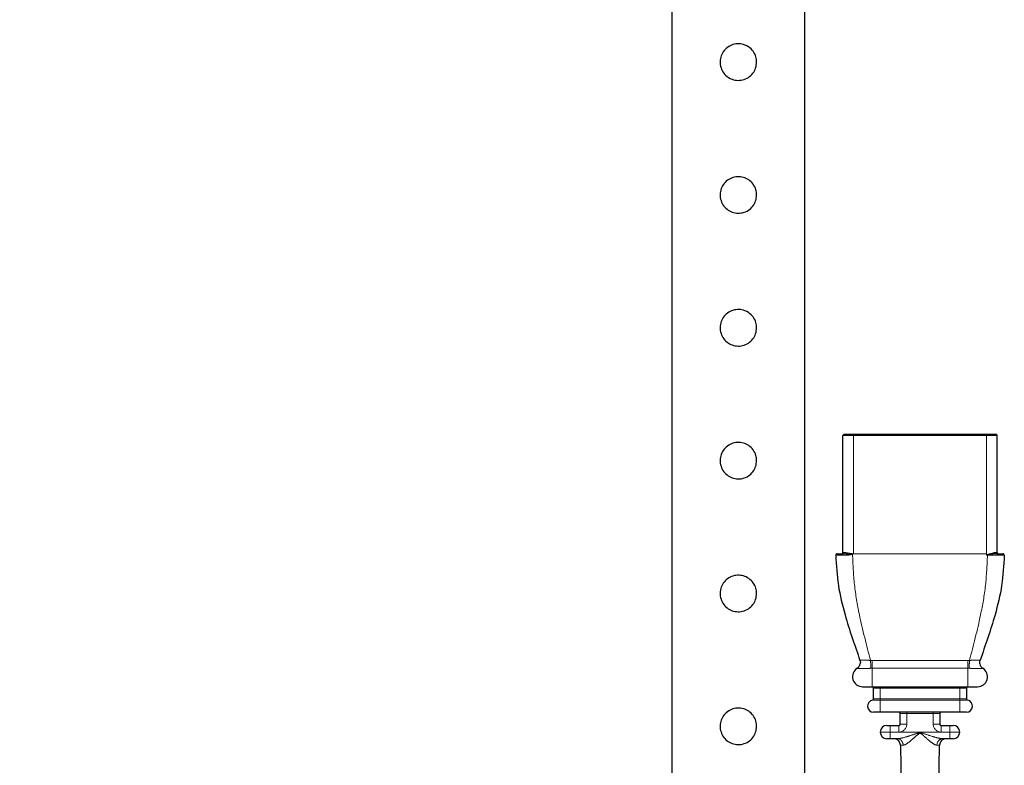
# Model space of a CAD drawing. Header units: millimetres. Extents: x 75 to 4122, y 120 to 5820.
# Tile 19 of 49: x 2520 to 2669, y 2375 to 2488. Entities that reach past the tile are written whole.
import ezdxf

# ---------------------------------------------------------------- set-up
doc = ezdxf.new("R2010")
doc.units = ezdxf.units.MM
doc.header["$LTSCALE"] = 20
doc.linetypes.add('PHANTOM', pattern=[12.7, 6.35, -1.27, 1.27, -1.27, 1.27, -1.27])
doc.layers.add('DISEGNO', color=7, linetype='Continuous')
doc.styles.add('SLDTEXTSTYLE0', font='ASTEP-SANS-REGULAR.TTF')
doc.dimstyles.new('SLDDIMSTYLE0', dxfattribs={"dimtxt": 55.654222, "dimasz": 40, "dimexe": 0, "dimexo": 0.0625, "dimgap": 13.913556, "dimtad": 0, "dimrnd": 1e-09, "dimzin": 12, "dimdsep": 46, "dimtxsty": 'SLDTEXTSTYLE0', "dimsah": 1, "dimcen": 0.09, "dimadec": 0, "dimazin": 3, "dimtfac": 1, "dimtofl": 0, "dimtmove": 0, "dimatfit": 3, "dimfxl": 0, "dimfrac": 2, "dimtolj": 1, "dimtzin": 12, "dimarcsym": 0})

# ---------------------------------------------------------------- blocks, each defined once
blk = doc.blocks.new('_D_3')
at = {"layer": 'DISEGNO', "color": 7}
for p, q in [((2581.14, 5589.21), (2189.37, 5589.21)), ((2209.37, 5589.21), (2209.37, 4112.15)), ((2209.37, 2023.21), (2209.37, 3500.27)), ((2581.14, 2023.21), (2189.37, 2023.21))]:
    blk.add_line(p, q, dxfattribs=at)
for points in [[(2209.37, 5589.21), (2201.87, 5549.21), (2216.87, 5549.21)], [(2209.37, 2023.21), (2216.87, 2063.21), (2201.87, 2063.21)]]:
    blk.add_solid(points, dxfattribs=at)
at = {"layer": 'DISEGNO', "color": 7, "attachment_point": 1, "rotation": 90, "style": 'SLDTEXTSTYLE0'}
for s, insert, char_height in [('3550', (2190.3, 3973.15), 42.333), ('MIN. 2920 / MAX. ', (2190.3, 3500.27), 42.3333)]:
    blk.add_mtext(s, dxfattribs=dict(at, insert=insert, char_height=char_height))

msp = doc.modelspace()

# ---------------------------------------------------------------- linework, layer by layer
at = {"color": 7, "linetype": 'Continuous', "lineweight": 25}
for p, q in [((2618.638, 2491.211), (2618.638, 2220.4)), ((2638.638, 2202.512), (2638.638, 2491.211)), ((2644.395, 2407.378), (2644.395, 2424.978)), ((2644.595, 2425.178), (2645.97, 2425.178)), ((2645.97, 2425.178), (2666.036, 2425.178)), ((2666.036, 2425.178), (2667.41, 2425.178)), ((2667.61, 2407.378), (2667.61, 2424.978)), ((2646.544, 2389.953), (2646.543, 2389.952)), ((2665.461, 2389.953), (2665.461, 2389.953)), ((2647.335, 2387.178), (2648.803, 2387.178)), ((2648.803, 2387.178), (2663.203, 2387.178)), ((2649.003, 2385.36), (2649.003, 2386.978)), ((2663.003, 2386.978), (2663.003, 2385.36)), ((2663.203, 2387.178), (2664.67, 2387.178)), ((2650.003, 2383.35), (2649.003, 2383.35)), ((2654.003, 2383.35), (2650.003, 2383.35)), ((2653.003, 2381.55), (2653.003, 2383.15)), ((2658.003, 2383.35), (2654.003, 2383.35)), ((2662.003, 2383.35), (2658.003, 2383.35)), ((2659.003, 2383.15), (2659.003, 2381.55)), ((2663.003, 2383.35), (2662.003, 2383.35)), ((2651.003, 2381.35), (2651.503, 2381.35)), ((2651.503, 2381.35), (2652.803, 2381.35)), ((2659.203, 2381.35), (2660.503, 2381.35)), ((2660.503, 2381.35), (2661.003, 2381.35)), ((2651.503, 2379.35), (2651.003, 2379.35)), ((2652.588, 2379.35), (2651.503, 2379.35)), ((2660.503, 2379.35), (2659.417, 2379.35)), ((2661.003, 2379.35), (2660.503, 2379.35)), ((2653.045, 2378.368), (2653.203, 2369.35)), ((2658.803, 2369.35), (2658.96, 2378.368))]:
    msp.add_line(p, q, dxfattribs=at)
at = {"color": 250, "linetype": 'PHANTOM', "lineweight": 18}
for p, q in [((2645.97, 2424.978), (2644.395, 2424.978)), ((2645.97, 2424.978), (2645.97, 2425.178)), ((2645.97, 2407.178), (2645.97, 2424.978)), ((2666.036, 2424.978), (2645.97, 2424.978)), ((2666.036, 2424.978), (2666.036, 2425.178)), ((2666.036, 2407.178), (2666.036, 2424.978)), ((2667.61, 2424.978), (2666.036, 2424.978)), ((2644.395, 2407.378), (2644.619, 2407.378)), ((2666.036, 2407.178), (2645.97, 2407.178)), ((2666.162, 2406.977), (2666.088, 2406.977)), ((2667.387, 2407.378), (2667.61, 2407.378)), ((2646.547, 2389.949), (2646.543, 2389.952)), ((2648.803, 2389.952), (2648.597, 2389.949)), ((2648.803, 2389.952), (2648.803, 2387.178)), ((2663.203, 2389.952), (2663.203, 2387.178)), ((2663.408, 2389.949), (2663.203, 2389.952)), ((2665.462, 2389.952), (2665.459, 2389.949)), ((2650.003, 2386.978), (2649.003, 2386.978)), ((2650.003, 2386.978), (2650.003, 2387.178)), ((2662.003, 2386.978), (2650.003, 2386.978)), ((2650.003, 2386.978), (2650.003, 2385.36)), ((2662.003, 2387.178), (2662.003, 2386.978)), ((2663.003, 2386.978), (2662.003, 2386.978)), ((2662.003, 2385.36), (2662.003, 2386.978)), ((2649.003, 2385.36), (2650.003, 2385.36)), ((2650.003, 2385.163), (2650.003, 2385.36)), ((2650.003, 2385.36), (2662.003, 2385.36)), ((2662.003, 2385.163), (2662.003, 2385.36)), ((2662.003, 2385.36), (2663.003, 2385.36)), ((2650.003, 2385.163), (2648.839, 2385.163)), ((2650.003, 2385.163), (2650.003, 2383.35)), ((2662.003, 2385.163), (2650.003, 2385.163)), ((2662.003, 2385.163), (2662.003, 2383.35)), ((2663.167, 2385.163), (2662.003, 2385.163)), ((2654.003, 2383.15), (2653.003, 2383.15)), ((2654.003, 2383.35), (2654.003, 2383.15)), ((2658.003, 2383.15), (2654.003, 2383.15)), ((2654.003, 2383.15), (2654.003, 2381.55)), ((2658.003, 2383.35), (2658.003, 2383.15)), ((2659.003, 2383.15), (2658.003, 2383.15)), ((2658.003, 2381.55), (2658.003, 2383.15)), ((2651.503, 2381.35), (2651.503, 2380.35)), ((2652.803, 2380.35), (2652.803, 2381.35)), ((2653.003, 2381.55), (2654.003, 2381.55)), ((2658.003, 2381.55), (2659.003, 2381.55)), ((2659.203, 2380.35), (2659.203, 2381.35)), ((2660.503, 2380.35), (2660.503, 2381.35)), ((2651.503, 2380.35), (2650.003, 2380.35)), ((2652.803, 2380.35), (2651.503, 2380.35)), ((2651.503, 2380.35), (2651.503, 2379.35)), ((2652.803, 2380.35), (2659.203, 2380.35)), ((2659.203, 2380.35), (2660.503, 2380.35)), ((2660.503, 2379.35), (2660.503, 2380.35)), ((2660.503, 2380.35), (2662.003, 2380.35)), ((2653.451, 2378.368), (2653.045, 2378.368)), ((2658.96, 2378.368), (2658.555, 2378.368))]:
    msp.add_line(p, q, dxfattribs=at)
at = {"color": 250, "linetype": 'PHANTOM', "lineweight": 18, "flags": 128}
for points in [[(2645.843, 2407.13), (2645.841, 2407.134), (2645.84, 2407.138), (2645.838, 2407.143), (2645.836, 2407.147), (2645.835, 2407.151), (2645.833, 2407.155), (2645.832, 2407.16), (2645.83, 2407.164)], [(2648.803, 2389.952), (2648.803, 2390.054), (2648.802, 2390.177), (2648.802, 2390.318), (2648.802, 2390.473), (2648.802, 2390.637), (2648.802, 2390.806), (2648.802, 2390.976), (2648.802, 2391.14)], [(2663.203, 2389.952), (2663.203, 2390.054), (2663.203, 2390.177), (2663.203, 2390.318), (2663.203, 2390.473), (2663.203, 2390.637), (2663.203, 2390.806), (2663.203, 2390.976), (2663.203, 2391.14)]]:
    msp.add_lwpolyline(points, dxfattribs=at)
at = {"color": 7, "linetype": 'Continuous', "lineweight": 25}
for centre, radius, start, end in [((2644.595, 2424.978), 0.2, 90, 180), ((2667.41, 2424.978), 0.2, 0, 90), ((2643.503, 2406.978), 0.2, 90, 180.44001), ((2644.195, 2407.378), 0.2, 270, 0), ((2667.81, 2407.378), 0.2, 180, 270), ((2668.502, 2406.978), 0.2, 359.55999, 90), ((2647.335, 2388.678), 1.5, 121.85449, 271.24128), ((2646.016, 2390.802), 1, 301.8545, 353.27205), ((2664.67, 2388.678), 1.5, 270, 58.14551), ((2665.99, 2390.802), 1, 191.33835, 238.1455), ((2648.803, 2386.978), 0.2, 0, 86.59979), ((2663.203, 2386.978), 0.2, 93.40021, 180), ((2648.803, 2385.36), 0.2, 280.34296, 0), ((2663.203, 2385.36), 0.2, 180, 259.65704), ((2649.003, 2384.264), 0.914, 100.34296, 270), ((2663.003, 2384.264), 0.914, 270, 79.65704), ((2652.803, 2383.15), 0.2, 0, 90), ((2659.203, 2383.15), 0.2, 90, 180), ((2651.003, 2380.35), 1, 90, 180), ((2652.803, 2381.55), 0.2, 270, 0), ((2659.203, 2381.55), 0.2, 180, 270), ((2661.003, 2380.35), 1, 0, 90), ((2651.003, 2380.35), 1, 180, 270), ((2652.045, 2378.35), 1, 1, 90), ((2659.96, 2378.35), 1, 90, 179), ((2661.003, 2380.35), 1, 270, 0)]:
    msp.add_arc(centre, radius, start, end, dxfattribs=at)
at = {"color": 250, "linetype": 'PHANTOM', "lineweight": 18}
for centre, radius, start, end in [((2644.432, 2407.365), 0.187, 274.70643, 4.03675), ((2645.211, 2406.993), 0.346, 153.2132, 182.70991), ((2644.719, 2407.346), 0.27, 312.95406, 354.29741), ((2643.525, 2407.494), 2.328, 351.85258, 352.68691), ((2667.574, 2407.365), 0.187, 175.96325, 265.29357), ((2646.018, 2390.797), 0.999, 301.94855, 19.72065), ((2603.639, 2388.685), 44.976, 1.61042, 3.12121), ((2708.366, 2388.685), 44.976, 176.87879, 178.38958), ((2665.987, 2390.797), 0.999, 160.27935, 238.05145), ((2652.803, 2381.55), 1.2, 270, 0), ((2659.203, 2381.55), 1.2, 180, 270), ((2652.516, 2378.417), 0.936, 356.99829, 85.57298), ((2659.49, 2378.417), 0.936, 94.42702, 183.00171)]:
    msp.add_arc(centre, radius, start, end, dxfattribs=at)
at = {"color": 7, "linetype": 'Continuous', "lineweight": 25}
for points, knots in [([(2631.388, 2481.211), (2631.359, 2480.908), (2631.301, 2480.303), (2630.847, 2479.493), (2630.169, 2478.862), (2629.304, 2478.488), (2628.372, 2478.423), (2627.484, 2478.66), (2626.721, 2479.169), (2626.155, 2479.909), (2625.865, 2480.805), (2625.888, 2481.734), (2626.204, 2482.593), (2626.781, 2483.308), (2627.575, 2483.805), (2628.494, 2484.009), (2629.413, 2483.901), (2630.24, 2483.508), (2630.898, 2482.863), (2631.315, 2482.06), (2631.365, 2481.478), (2631.388, 2481.211)], [0, 0, 0, 0, 0.0522939, 0.1045389, 0.1580427, 0.2124436, 0.2655131, 0.3171716, 0.369381, 0.4232896, 0.4775497, 0.530086, 0.5815485, 0.6342154, 0.6885025, 0.7423529, 0.7944528, 0.8461655, 0.8993361, 0.953746, 1, 1, 1, 1]), ([(2631.388, 2461.211), (2631.359, 2460.908), (2631.301, 2460.303), (2630.847, 2459.493), (2630.169, 2458.862), (2629.304, 2458.488), (2628.372, 2458.423), (2627.484, 2458.66), (2626.721, 2459.169), (2626.155, 2459.909), (2625.865, 2460.805), (2625.888, 2461.734), (2626.204, 2462.593), (2626.781, 2463.308), (2627.575, 2463.805), (2628.494, 2464.009), (2629.413, 2463.901), (2630.24, 2463.508), (2630.898, 2462.863), (2631.315, 2462.06), (2631.365, 2461.478), (2631.388, 2461.211)], [0, 0, 0, 0, 0.0522939, 0.1045389, 0.1580427, 0.2124436, 0.2655131, 0.3171716, 0.369381, 0.4232896, 0.4775497, 0.530086, 0.5815485, 0.6342154, 0.6885025, 0.7423529, 0.7944528, 0.8461655, 0.8993361, 0.953746, 1, 1, 1, 1]), ([(2631.388, 2441.211), (2631.359, 2440.908), (2631.301, 2440.303), (2630.847, 2439.493), (2630.169, 2438.862), (2629.304, 2438.488), (2628.372, 2438.423), (2627.484, 2438.66), (2626.721, 2439.169), (2626.155, 2439.909), (2625.865, 2440.805), (2625.888, 2441.734), (2626.204, 2442.593), (2626.781, 2443.308), (2627.575, 2443.805), (2628.494, 2444.009), (2629.413, 2443.901), (2630.24, 2443.508), (2630.898, 2442.863), (2631.315, 2442.06), (2631.365, 2441.478), (2631.388, 2441.211)], [0, 0, 0, 0, 0.0522939, 0.1045389, 0.1580427, 0.2124436, 0.2655131, 0.3171716, 0.369381, 0.4232896, 0.4775497, 0.530086, 0.5815485, 0.6342154, 0.6885025, 0.7423529, 0.7944528, 0.8461655, 0.8993361, 0.953746, 1, 1, 1, 1]), ([(2631.388, 2421.211), (2631.359, 2420.908), (2631.301, 2420.303), (2630.847, 2419.493), (2630.169, 2418.862), (2629.304, 2418.488), (2628.372, 2418.423), (2627.484, 2418.66), (2626.721, 2419.169), (2626.155, 2419.909), (2625.865, 2420.805), (2625.888, 2421.734), (2626.204, 2422.593), (2626.781, 2423.308), (2627.575, 2423.805), (2628.494, 2424.009), (2629.413, 2423.901), (2630.24, 2423.508), (2630.898, 2422.863), (2631.315, 2422.06), (2631.365, 2421.478), (2631.388, 2421.211)], [0, 0, 0, 0, 0.0522939, 0.1045389, 0.1580427, 0.2124436, 0.2655131, 0.3171716, 0.369381, 0.4232896, 0.4775497, 0.530086, 0.5815485, 0.6342154, 0.6885025, 0.7423529, 0.7944528, 0.8461655, 0.8993361, 0.953746, 1, 1, 1, 1]), ([(2643.303, 2406.977), (2643.394, 2405.452), (2643.574, 2402.39), (2644.87, 2397.064), (2646.162, 2393.395), (2646.959, 2391.134)], [0, 0, 0, 0, 0.2756847, 0.5535683, 1, 1, 1, 1]), ([(2643.503, 2407.178), (2643.531, 2407.178), (2643.585, 2407.178), (2643.954, 2407.178), (2644.3, 2407.178), (2644.447, 2407.178)], [0, 0, 0, 0, 0.3683921, 0.731231, 1, 1, 1, 1]), ([(2668.702, 2406.977), (2668.612, 2405.452), (2668.431, 2402.39), (2667.135, 2397.064), (2665.843, 2393.395), (2665.047, 2391.134)], [0, 0, 0, 0, 0.2756847, 0.5535683, 1, 1, 1, 1]), ([(2666.083, 2406.984), (2666.07, 2407.038), (2666.054, 2407.103), (2666.038, 2407.168), (2666.036, 2407.178)], [0, 0, 0, 0, 0.8383213, 1, 1, 1, 1]), ([(2666.083, 2406.984), (2666.084, 2406.985), (2666.086, 2406.989), (2666.122, 2407.027), (2666.336, 2407.118), (2666.689, 2407.231), (2667.107, 2407.349), (2667.294, 2407.368), (2667.387, 2407.378)], [0, 0, 0, 0, 0.0032925, 0.0073767, 0.0945759, 0.4186923, 0.7116947, 1, 1, 1, 1]), ([(2666.088, 2406.977), (2666.088, 2406.977), (2666.086, 2406.978), (2666.084, 2406.98), (2666.084, 2406.982), (2666.083, 2406.984)], [0, 0, 0, 0, 0.3354628, 0.4929097, 1, 1, 1, 1]), ([(2667.558, 2407.178), (2667.439, 2407.174), (2667.2, 2407.164), (2666.74, 2407.104), (2666.386, 2407.058), (2666.169, 2407.007), (2666.122, 2406.998), (2666.093, 2406.984), (2666.089, 2406.981), (2666.088, 2406.979), (2666.088, 2406.978), (2666.088, 2406.977), (2666.088, 2406.977), (2666.088, 2406.977)], [0, 0, 0, 0, 0.2966498, 0.5910913, 0.9090421, 0.9397705, 0.991509, 0.9948075, 0.9976462, 0.9983662, 0.9989812, 0.9996127, 1, 1, 1, 1]), ([(2667.558, 2407.178), (2667.705, 2407.178), (2668.051, 2407.178), (2668.42, 2407.178), (2668.475, 2407.178), (2668.502, 2407.178)], [0, 0, 0, 0, 0.2682596, 0.631099, 1, 1, 1, 1]), ([(2631.388, 2401.211), (2631.359, 2400.908), (2631.301, 2400.303), (2630.847, 2399.493), (2630.169, 2398.862), (2629.304, 2398.488), (2628.372, 2398.423), (2627.484, 2398.66), (2626.721, 2399.169), (2626.155, 2399.909), (2625.865, 2400.805), (2625.888, 2401.734), (2626.204, 2402.593), (2626.781, 2403.308), (2627.575, 2403.805), (2628.494, 2404.009), (2629.413, 2403.901), (2630.24, 2403.508), (2630.898, 2402.863), (2631.315, 2402.06), (2631.365, 2401.478), (2631.388, 2401.211)], [0, 0, 0, 0, 0.0522939, 0.1045389, 0.1580427, 0.2124436, 0.2655131, 0.3171716, 0.369381, 0.4232896, 0.4775497, 0.530086, 0.5815485, 0.6342154, 0.6885025, 0.7423529, 0.7944528, 0.8461655, 0.8993361, 0.953746, 1, 1, 1, 1]), ([(2646.97, 2391.099), (2646.97, 2391.1), (2646.969, 2391.102), (2646.976, 2391.081), (2646.986, 2391.046), (2647.009, 2390.942), (2647.026, 2390.815), (2647.007, 2390.713), (2647.002, 2390.686)], [0, 0, 0, 0, 0.1594572, 0.2607063, 0.3421624, 0.4541037, 0.8540944, 1, 1, 1, 1]), ([(2665.014, 2390.606), (2665.006, 2390.646), (2664.986, 2390.739), (2664.99, 2390.875), (2665.006, 2390.986), (2665.021, 2391.049), (2665.028, 2391.077), (2665.033, 2391.094), (2665.037, 2391.104), (2665.037, 2391.105), (2665.037, 2391.106)], [0, 0, 0, 0, 0.187074, 0.4341149, 0.6163431, 0.7012513, 0.7579347, 0.8164898, 0.9069572, 1, 1, 1, 1]), ([(2631.388, 2381.211), (2631.359, 2380.908), (2631.301, 2380.303), (2630.847, 2379.493), (2630.169, 2378.862), (2629.304, 2378.488), (2628.372, 2378.423), (2627.484, 2378.66), (2626.721, 2379.169), (2626.155, 2379.909), (2625.865, 2380.805), (2625.888, 2381.734), (2626.204, 2382.593), (2626.781, 2383.308), (2627.575, 2383.805), (2628.494, 2384.009), (2629.413, 2383.901), (2630.24, 2383.508), (2630.898, 2382.863), (2631.315, 2382.06), (2631.365, 2381.478), (2631.388, 2381.211)], [0, 0, 0, 0, 0.0522939, 0.1045389, 0.1580427, 0.2124436, 0.2655131, 0.3171716, 0.369381, 0.4232896, 0.4775497, 0.530086, 0.5815485, 0.6342154, 0.6885025, 0.7423529, 0.7944528, 0.8461655, 0.8993361, 0.953746, 1, 1, 1, 1])]:
    msp.add_open_spline(points, degree=3, knots=knots, dxfattribs=at)
at = {"color": 250, "linetype": 'PHANTOM', "lineweight": 18}
for points, knots in [([(2644.866, 2406.976), (2644.745, 2406.976), (2644.368, 2406.976), (2643.833, 2406.976), (2643.444, 2406.976), (2643.318, 2406.976), (2643.303, 2406.977), (2643.303, 2406.977), (2643.303, 2406.977)], [0, 0, 0, 0, 0.1342311, 0.4203462, 0.7075812, 0.9170563, 0.9999798, 1, 1, 1, 1]), ([(2644.902, 2407.149), (2644.759, 2407.162), (2644.596, 2407.177), (2644.463, 2407.178), (2644.447, 2407.178)], [0, 0, 0, 0, 0.8804726, 1, 1, 1, 1]), ([(2644.619, 2407.378), (2644.63, 2407.378), (2644.729, 2407.376), (2644.866, 2407.346), (2644.987, 2407.319)], [0, 0, 0, 0, 0.1184164, 1, 1, 1, 1]), ([(2645.843, 2407.13), (2645.843, 2407.13), (2645.672, 2407.071), (2645.333, 2407.006), (2645.014, 2406.986), (2644.866, 2406.976)], [0, 0, 0, 0, 0.0000591, 0.5341787, 1, 1, 1, 1]), ([(2645.83, 2407.164), (2645.696, 2407.154), (2645.37, 2407.13), (2645.076, 2407.142), (2644.902, 2407.149)], [0, 0, 0, 0, 0.4117672, 1, 1, 1, 1]), ([(2644.987, 2407.319), (2645.097, 2407.298), (2645.351, 2407.25), (2645.659, 2407.217), (2645.835, 2407.197)], [0, 0, 0, 0, 0.4314731, 1, 1, 1, 1]), ([(2645.97, 2407.178), (2645.967, 2407.178), (2645.958, 2407.177), (2645.911, 2407.172), (2645.868, 2407.168), (2645.83, 2407.164)], [0, 0, 0, 0, 0.063323, 0.1951533, 1, 1, 1, 1]), ([(2645.835, 2407.197), (2645.877, 2407.191), (2645.922, 2407.185), (2645.967, 2407.178), (2645.97, 2407.178)], [0, 0, 0, 0, 0.9373743, 1, 1, 1, 1]), ([(2645.97, 2407.178), (2645.967, 2407.177), (2645.93, 2407.163), (2645.888, 2407.147), (2645.848, 2407.132), (2645.843, 2407.13), (2645.843, 2407.13)], [0, 0, 0, 0, 0.0546022, 0.8797912, 0.9995582, 1, 1, 1, 1]), ([(2645.843, 2407.13), (2645.904, 2405.59), (2646.028, 2402.498), (2646.989, 2397.118), (2647.953, 2393.416), (2648.548, 2391.134)], [0, 0, 0, 0, 0.2757655, 0.5535826, 1, 1, 1, 1]), ([(2666.162, 2406.977), (2666.095, 2405.452), (2665.962, 2402.39), (2665.003, 2397.064), (2664.047, 2393.395), (2663.457, 2391.134)], [0, 0, 0, 0, 0.2756847, 0.5535684, 1, 1, 1, 1]), ([(2668.702, 2406.977), (2668.702, 2406.977), (2668.702, 2406.976), (2668.602, 2406.976), (2668.172, 2406.976), (2667.52, 2406.976), (2666.858, 2406.976), (2666.395, 2406.976), (2666.213, 2406.977), (2666.162, 2406.977), (2666.162, 2406.977)], [0, 0, 0, 0, 0.0000151, 0.2186914, 0.43385, 0.6481719, 0.8627175, 0.9618201, 0.9999849, 1, 1, 1, 1]), ([(2646.959, 2391.134), (2646.959, 2391.134), (2646.955, 2391.144), (2646.995, 2391.16), (2647.157, 2391.169), (2647.316, 2391.171), (2647.491, 2391.172), (2647.823, 2391.167), (2648.234, 2391.152), (2648.483, 2391.138), (2648.548, 2391.134), (2648.548, 2391.134)], [0, 0, 0, 0, 0.0000239, 0.1854894, 0.3915719, 0.4430272, 0.5001157, 0.7024451, 0.9214888, 0.9999761, 1, 1, 1, 1]), ([(2663.457, 2391.134), (2663.457, 2391.134), (2663.612, 2391.144), (2663.941, 2391.16), (2664.284, 2391.169), (2664.494, 2391.171), (2664.686, 2391.172), (2664.923, 2391.168), (2665.039, 2391.152), (2665.048, 2391.138), (2665.047, 2391.134), (2665.047, 2391.134)], [0, 0, 0, 0, 0.0000239, 0.1851267, 0.3914269, 0.4439604, 0.5003036, 0.7024168, 0.9208519, 0.9999761, 1, 1, 1, 1]), ([(2648.597, 2389.949), (2648.513, 2389.946), (2648.198, 2389.935), (2647.685, 2389.923), (2647.27, 2389.919), (2646.902, 2389.92), (2646.625, 2389.927), (2646.57, 2389.942), (2646.547, 2389.949)], [0, 0, 0, 0, 0.0791787, 0.2986139, 0.5000957, 0.5571074, 0.8135542, 1, 1, 1, 1]), ([(2648.548, 2391.134), (2648.548, 2391.134), (2648.633, 2391.138), (2648.717, 2391.139), (2648.802, 2391.14)], [0, 0, 0, 0, 0.0002362, 1, 1, 1, 1]), ([(2648.802, 2391.14), (2650.469, 2391.139), (2653.802, 2391.139), (2657.869, 2391.139), (2661.003, 2391.139), (2662.47, 2391.139), (2663.203, 2391.14)], [0, 0, 0, 0, 0.3471632, 0.6943265, 0.8472698, 1, 1, 1, 1]), ([(2663.203, 2389.952), (2662.202, 2389.953), (2657.402, 2389.953), (2652.602, 2389.953), (2648.803, 2389.952)], [0, 0, 0, 0, 0.2083822, 1, 1, 1, 1]), ([(2663.203, 2391.14), (2663.288, 2391.139), (2663.373, 2391.138), (2663.457, 2391.134), (2663.457, 2391.134)], [0, 0, 0, 0, 0.9997638, 1, 1, 1, 1]), ([(2665.459, 2389.949), (2665.452, 2389.946), (2665.43, 2389.935), (2665.255, 2389.923), (2664.952, 2389.918), (2664.55, 2389.92), (2664.074, 2389.927), (2663.605, 2389.943), (2663.408, 2389.949)], [0, 0, 0, 0, 0.0797754, 0.2988248, 0.5003278, 0.5564102, 0.8141074, 1, 1, 1, 1]), ([(2652.588, 2379.35), (2652.677, 2379.355), (2652.956, 2379.37), (2653.659, 2379.538), (2654.611, 2379.833), (2655.422, 2380.123), (2655.882, 2380.241), (2656.07, 2380.245), (2656.272, 2380.207), (2656.895, 2380.015), (2657.76, 2379.718), (2658.747, 2379.42), (2659.217, 2379.371), (2659.417, 2379.35)], [0, 0, 0, 0, 0.0451414, 0.1420193, 0.317649, 0.4556999, 0.4891586, 0.5073946, 0.5305394, 0.5712015, 0.769621, 0.9013773, 1, 1, 1, 1]), ([(2658.555, 2378.368), (2658.455, 2378.386), (2658.312, 2378.412), (2657.94, 2378.619), (2657.328, 2379.082), (2656.684, 2379.685), (2656.215, 2380.073), (2656.067, 2380.152), (2655.984, 2380.154), (2655.882, 2380.13), (2655.542, 2379.89), (2654.959, 2379.331), (2654.238, 2378.732), (2653.713, 2378.404), (2653.516, 2378.377), (2653.451, 2378.368)], [0, 0, 0, 0, 0.0750138, 0.1069403, 0.2406344, 0.4371177, 0.4751086, 0.494369, 0.5045827, 0.5085481, 0.5375781, 0.6725763, 0.8487673, 0.9496909, 1, 1, 1, 1])]:
    msp.add_open_spline(points, degree=3, knots=knots, dxfattribs=at)

# ---------------------------------------------------------------- dimensions: what is measured, and where the dimension line sits
at = {"layer": 'DISEGNO', "color": 7}
dim = msp.add_linear_dim(base=(2209.373, 5589.211), p1=(2601.138, 2023.211), p2=(2601.138, 5589.211), angle=90, text='MIN. 2920 / MAX. <>', dimstyle='SLDDIMSTYLE0', dxfattribs=at)
dim.commit()
dim.dimension.update_dxf_attribs({"geometry": '_D_3', "text_midpoint": (2209.373, 3806.211), "dimtype": 160})

doc.saveas('drawing.dxf')
